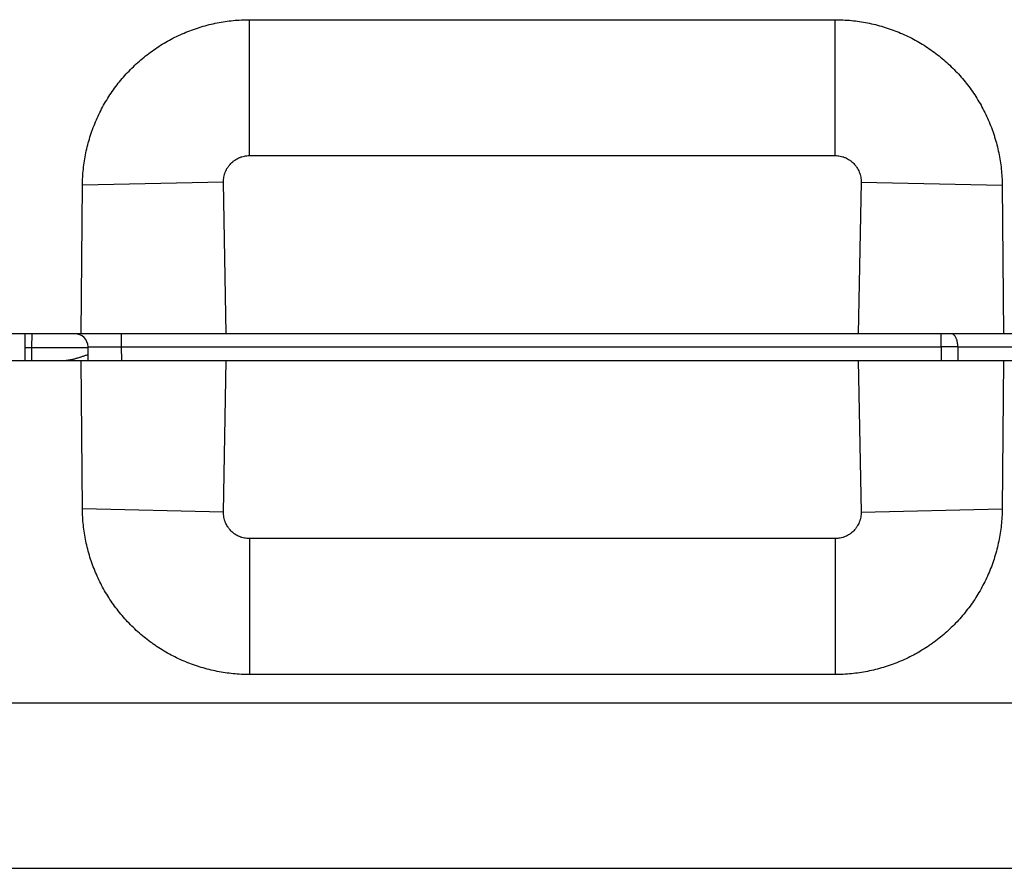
# Model space of a CAD drawing. Header units: inches. Extents: x 0 to 22, y 0 to 17.
# Tile 48 of 66: x 8 to 8.7, y 13.7 to 14.3. Entities that reach past the tile are written whole.
import ezdxf

# ---------------------------------------------------------------- set-up
doc = ezdxf.new("R2010")
doc.units = ezdxf.units.IN
doc.header["$LTSCALE"] = 1.21
doc.header["$MEASUREMENT"] = 0
doc.layers.get('0').update_dxf_attribs({"linetype": 'CONTINUOUS'})

msp = doc.modelspace()

# ---------------------------------------------------------------- linework, layer by layer
at = {"color": 9, "linetype": 'CONTINUOUS'}
for p, q in [((8.15353, 14.20752), (8.15353, 14.30924)), ((8.5916, 14.20752), (8.5916, 14.30924)), ((8.15353, 14.20752), (8.5916, 14.20752)), ((8.13405, 14.18764), (8.02853, 14.18534)), ((8.13618, 14.07424), (8.13405, 14.18764)), ((8.61108, 14.18764), (8.60894, 14.07424)), ((8.61108, 14.18764), (8.71659, 14.18534)), ((7.99073, 14.06407), (7.99082, 14.07424)), ((8.05773, 14.06442), (8.05773, 14.07424)), ((8.67091, 14.06442), (8.67091, 14.07424)), ((7.98573, 14.06403), (7.99073, 14.06407)), ((7.9906, 14.05424), (7.99073, 14.06407)), ((7.99073, 14.06407), (8.03274, 14.06407)), ((8.03273, 14.06442), (8.05773, 14.06442)), ((8.05791, 14.05424), (8.05773, 14.06442)), ((8.05773, 14.06442), (8.67091, 14.06442)), ((8.67091, 14.06442), (8.67096, 14.05424)), ((8.68339, 14.06442), (8.72377, 14.06442)), ((8.68339, 14.06442), (8.68346, 14.05424)), ((8.13405, 13.94085), (8.13618, 14.05424)), ((8.60894, 14.05424), (8.61108, 13.94085)), ((8.13405, 13.94085), (8.02853, 13.94315)), ((8.61108, 13.94085), (8.71659, 13.94315)), ((8.15353, 13.92097), (8.15353, 13.81924)), ((8.5916, 13.92097), (8.15353, 13.92097)), ((8.5916, 13.92097), (8.5916, 13.81924)), ((7.9048, 13.79815), (9.87487, 13.79815))]:
    msp.add_line(p, q, dxfattribs=at)
at = {"color": 7, "linetype": 'CONTINUOUS'}
for p, q in [((8.15353, 14.30924), (8.5916, 14.30924)), ((8.02756, 14.07424), (8.02853, 14.18534)), ((8.71659, 14.18534), (8.71756, 14.07424)), ((11.88256, 14.07424), (7.88256, 14.07424)), ((7.98564, 14.05424), (7.98582, 14.07424)), ((8.03291, 14.05424), (8.03273, 14.06442)), ((7.88256, 14.05424), (11.88256, 14.05424)), ((8.02853, 13.94315), (8.02756, 14.05424)), ((8.71756, 14.05424), (8.71659, 13.94315)), ((8.5916, 13.81924), (8.15353, 13.81924)), ((7.9057, 13.67424), (11.88256, 13.67424))]:
    msp.add_line(p, q, dxfattribs=at)
msp.add_arc((8.02274, 14.06424), 0.01, 1, 90, dxfattribs=at)
at = {"color": 9, "linetype": 'CONTINUOUS'}
msp.add_arc((8.67717, 10.88866), 3.17577, 89.88772, 90.11296, dxfattribs=at)
at = {"color": 7, "linetype": 'CONTINUOUS'}
for points, knots in [([(8.02853, 14.18534), (8.02857, 14.1894), (8.02904, 14.19753), (8.03062, 14.20759), (8.03245, 14.21552), (8.03384, 14.22041), (8.0351, 14.22428), (8.03645, 14.22812), (8.03831, 14.23285), (8.04082, 14.23842), (8.0436, 14.24385), (8.04664, 14.24914), (8.04993, 14.25428), (8.05347, 14.25926), (8.05725, 14.26405), (8.06126, 14.26865), (8.06549, 14.27305), (8.06993, 14.27724), (8.07457, 14.28121), (8.07939, 14.28495), (8.08439, 14.28845), (8.08956, 14.29169), (8.09488, 14.29469), (8.10034, 14.29742), (8.10592, 14.29988), (8.11067, 14.3017), (8.11452, 14.30302), (8.1184, 14.30424), (8.12331, 14.30558), (8.13125, 14.30735), (8.14132, 14.30884), (8.14946, 14.30924), (8.15353, 14.30924)], [0, 0, 0, 0, 0.062484, 0.124969, 0.156221, 0.187473, 0.2031, 0.218727, 0.249978, 0.28123, 0.312482, 0.343734, 0.374986, 0.406238, 0.43749, 0.468742, 0.499994, 0.531246, 0.562498, 0.593751, 0.625003, 0.656256, 0.687508, 0.718761, 0.750013, 0.781266, 0.796893, 0.812521, 0.843773, 0.875026, 0.937513, 1, 1, 1, 1]), ([(8.5916, 14.30924), (8.59566, 14.30924), (8.6038, 14.30884), (8.61387, 14.30735), (8.62182, 14.30558), (8.62672, 14.30424), (8.6306, 14.30302), (8.63445, 14.3017), (8.6392, 14.29988), (8.64479, 14.29742), (8.65024, 14.29469), (8.65556, 14.29169), (8.66073, 14.28845), (8.66573, 14.28495), (8.67056, 14.28121), (8.67519, 14.27724), (8.67963, 14.27305), (8.68386, 14.26865), (8.68787, 14.26405), (8.69165, 14.25926), (8.69519, 14.25428), (8.69849, 14.24914), (8.70152, 14.24385), (8.7043, 14.23842), (8.70681, 14.23285), (8.70868, 14.22812), (8.71002, 14.22428), (8.71128, 14.22041), (8.71267, 14.21552), (8.71451, 14.20759), (8.71608, 14.19753), (8.71656, 14.1894), (8.71659, 14.18534)], [0, 0, 0, 0, 0.062487, 0.124974, 0.156227, 0.187479, 0.203107, 0.218734, 0.249987, 0.281239, 0.312492, 0.343744, 0.374997, 0.406249, 0.437502, 0.468754, 0.500006, 0.531258, 0.56251, 0.593762, 0.625014, 0.656266, 0.687518, 0.71877, 0.750022, 0.781273, 0.7969, 0.812527, 0.843779, 0.875031, 0.937516, 1, 1, 1, 1]), ([(8.15353, 13.81924), (8.14946, 13.81924), (8.14336, 13.81955), (8.13528, 13.82054), (8.12927, 13.82158), (8.12331, 13.8229), (8.1184, 13.82425), (8.11452, 13.82547), (8.11067, 13.82679), (8.10592, 13.82861), (8.10034, 13.83107), (8.09488, 13.8338), (8.08956, 13.83679), (8.08525, 13.8395), (8.08189, 13.84179), (8.07859, 13.84416), (8.07457, 13.84728), (8.06993, 13.85125), (8.06549, 13.85544), (8.06126, 13.85984), (8.05725, 13.86444), (8.05347, 13.86923), (8.04993, 13.87421), (8.04664, 13.87934), (8.0436, 13.88464), (8.04082, 13.89007), (8.03831, 13.89564), (8.03608, 13.90132), (8.03412, 13.9071), (8.03246, 13.91297), (8.03062, 13.92089), (8.02904, 13.93095), (8.02857, 13.93909), (8.02853, 13.94315)], [0, 0, 0, 0, 0.062486, 0.093738, 0.12499, 0.156242, 0.187494, 0.203121, 0.218749, 0.250001, 0.281253, 0.312505, 0.343757, 0.375008, 0.390635, 0.406263, 0.437514, 0.468766, 0.500018, 0.531269, 0.562521, 0.593772, 0.625024, 0.656275, 0.687526, 0.718777, 0.750029, 0.78128, 0.812531, 0.843782, 0.875033, 0.937517, 1, 1, 1, 1]), ([(8.71659, 13.94315), (8.71656, 13.93909), (8.71608, 13.93095), (8.71451, 13.92089), (8.71267, 13.91297), (8.711, 13.9071), (8.70905, 13.90132), (8.70681, 13.89564), (8.7043, 13.89007), (8.70152, 13.88464), (8.69849, 13.87934), (8.69519, 13.87421), (8.69165, 13.86923), (8.68787, 13.86444), (8.68386, 13.85984), (8.67963, 13.85544), (8.67519, 13.85125), (8.67056, 13.84728), (8.66654, 13.84416), (8.66323, 13.84179), (8.65987, 13.8395), (8.65556, 13.83679), (8.65024, 13.8338), (8.64479, 13.83107), (8.6392, 13.82861), (8.63445, 13.82679), (8.6306, 13.82547), (8.62672, 13.82425), (8.62182, 13.8229), (8.61586, 13.82158), (8.60984, 13.82054), (8.60177, 13.81955), (8.59566, 13.81924), (8.5916, 13.81924)], [0, 0, 0, 0, 0.062483, 0.124967, 0.156218, 0.187469, 0.21872, 0.249971, 0.281223, 0.312474, 0.343725, 0.374976, 0.406228, 0.437479, 0.468731, 0.499982, 0.531234, 0.562486, 0.593737, 0.609365, 0.624992, 0.656243, 0.687495, 0.718747, 0.749999, 0.781251, 0.796879, 0.812506, 0.843758, 0.87501, 0.906262, 0.937514, 1, 1, 1, 1])]:
    msp.add_open_spline(points, degree=3, knots=knots, dxfattribs=at)
at = {"color": 9, "linetype": 'CONTINUOUS'}
for points, knots in [([(8.13405, 14.18764), (8.13403, 14.18829), (8.13407, 14.18958), (8.13433, 14.1915), (8.13469, 14.19308), (8.13508, 14.19431), (8.13552, 14.19552), (8.13619, 14.19699), (8.137, 14.19839), (8.13774, 14.19946), (8.13852, 14.20048), (8.13959, 14.20169), (8.14078, 14.20279), (8.14179, 14.2036), (8.14284, 14.20435), (8.14422, 14.20519), (8.14568, 14.20589), (8.14688, 14.20636), (8.1481, 14.20677), (8.14967, 14.20717), (8.15159, 14.20746), (8.15288, 14.20752), (8.15353, 14.20752)], [0, 0, 0, 0, 0.062494, 0.124988, 0.187482, 0.218739, 0.249996, 0.31249, 0.374985, 0.406242, 0.437499, 0.499994, 0.562489, 0.593747, 0.625004, 0.6875, 0.749996, 0.781253, 0.812511, 0.875007, 0.937503, 1, 1, 1, 1]), ([(8.5916, 14.20752), (8.59224, 14.20752), (8.59353, 14.20746), (8.59545, 14.20717), (8.59702, 14.20677), (8.59824, 14.20636), (8.59945, 14.20589), (8.6009, 14.20519), (8.60229, 14.20435), (8.60334, 14.2036), (8.60435, 14.20279), (8.60553, 14.20169), (8.60661, 14.20048), (8.60739, 14.19946), (8.60812, 14.19839), (8.60893, 14.19699), (8.6096, 14.19552), (8.61005, 14.19431), (8.61043, 14.19308), (8.6108, 14.1915), (8.61105, 14.18958), (8.61109, 14.18829), (8.61108, 14.18764)], [0, 0, 0, 0, 0.062497, 0.124993, 0.187489, 0.218747, 0.250004, 0.3125, 0.374996, 0.406253, 0.437511, 0.500006, 0.562501, 0.593758, 0.625015, 0.68751, 0.750004, 0.781261, 0.812518, 0.875012, 0.937506, 1, 1, 1, 1]), ([(8.68341, 14.06442), (8.68341, 14.06474), (8.68338, 14.06539), (8.68331, 14.06634), (8.68318, 14.06728), (8.68301, 14.06818), (8.6828, 14.06906), (8.68255, 14.06988), (8.68226, 14.07065), (8.68193, 14.07137), (8.68157, 14.07202), (8.68118, 14.07259), (8.68076, 14.07309), (8.68032, 14.0735), (8.67986, 14.07383), (8.67946, 14.07403), (8.67914, 14.07414), (8.6789, 14.0742), (8.67865, 14.07424), (8.67849, 14.07424), (8.67841, 14.07424)], [0, 0, 0, 0, 0.081198, 0.161719, 0.241005, 0.318515, 0.393742, 0.466219, 0.535536, 0.601349, 0.663402, 0.721544, 0.775753, 0.826169, 0.873123, 0.917171, 0.938363, 0.959144, 0.979645, 1, 1, 1, 1]), ([(8.03283, 14.05863), (8.0321, 14.05837), (8.03063, 14.05785), (8.02844, 14.05711), (8.02627, 14.05641), (8.02449, 14.05586), (8.02307, 14.05546), (8.02203, 14.05519), (8.02101, 14.05493), (8.02001, 14.05471), (8.01903, 14.05452), (8.01808, 14.05437), (8.01731, 14.05429), (8.01671, 14.05425), (8.01642, 14.05424), (8.01628, 14.05424)], [0, 0, 0, 0, 0.136367, 0.271136, 0.403833, 0.533803, 0.597493, 0.660125, 0.721512, 0.781431, 0.839608, 0.895701, 0.949312, 0.975055, 1, 1, 1, 1]), ([(8.15353, 13.92097), (8.15288, 13.92097), (8.15159, 13.92103), (8.14967, 13.92132), (8.1481, 13.92172), (8.14688, 13.92213), (8.14568, 13.9226), (8.14422, 13.9233), (8.14284, 13.92414), (8.14179, 13.92489), (8.14078, 13.9257), (8.13959, 13.9268), (8.13852, 13.928), (8.13774, 13.92903), (8.137, 13.9301), (8.13619, 13.93149), (8.13552, 13.93297), (8.13508, 13.93418), (8.13469, 13.93541), (8.13433, 13.93699), (8.13407, 13.93891), (8.13403, 13.9402), (8.13405, 13.94085)], [0, 0, 0, 0, 0.062497, 0.124993, 0.187489, 0.218747, 0.250004, 0.3125, 0.374996, 0.406253, 0.437511, 0.500006, 0.562501, 0.593758, 0.625015, 0.68751, 0.750004, 0.781261, 0.812518, 0.875012, 0.937506, 1, 1, 1, 1]), ([(8.61108, 13.94085), (8.61109, 13.9402), (8.61105, 13.93891), (8.6108, 13.93699), (8.61043, 13.93541), (8.61005, 13.93418), (8.6096, 13.93297), (8.60893, 13.93149), (8.60812, 13.9301), (8.60739, 13.92903), (8.60661, 13.928), (8.60553, 13.9268), (8.60435, 13.9257), (8.60334, 13.92489), (8.60229, 13.92414), (8.6009, 13.9233), (8.59945, 13.9226), (8.59824, 13.92213), (8.59702, 13.92172), (8.59545, 13.92132), (8.59353, 13.92103), (8.59224, 13.92097), (8.5916, 13.92097)], [0, 0, 0, 0, 0.062494, 0.124988, 0.187482, 0.218739, 0.249996, 0.31249, 0.374985, 0.406242, 0.437499, 0.499994, 0.562489, 0.593747, 0.625004, 0.6875, 0.749996, 0.781253, 0.812511, 0.875007, 0.937503, 1, 1, 1, 1])]:
    msp.add_open_spline(points, degree=3, knots=knots, dxfattribs=at)

doc.saveas('drawing.dxf')
